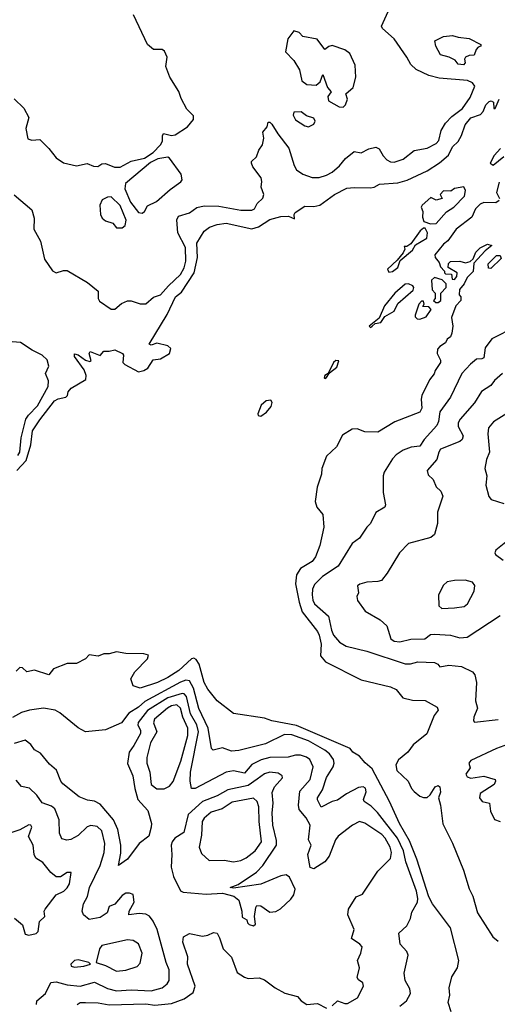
# Model space of a CAD drawing. Extents: x 1552294 to 1694791, y 811929 to 917222.
# Tile 57 of 256: x 1593194 to 1595810, y 839816 to 845200. Entities that reach past the tile are written whole.
import ezdxf

# ---------------------------------------------------------------- set-up
doc = ezdxf.new("R2010")
doc.units = 0

msp = doc.modelspace()

# ---------------------------------------------------------------- linework, layer by layer
at = {"layer": '0CON10XD'}
for points in [[(1593165, 844242.3), (1593260.9, 844160.9), (1593274.2, 844115), (1593271.2, 844055), (1593309.1, 843989.1), (1593330.9, 843890.9), (1593375, 843826.8), (1593395, 843816.3), (1593435, 843829.2), (1593455, 843827.9), (1593565, 843763.8), (1593624.6, 843715), (1593624.6, 843675), (1593631.2, 843661.2), (1593695, 843616.7), (1593715, 843616.7), (1593751.2, 843648.8), (1593785, 843662), (1593805, 843661.9), (1593853.6, 843646.4), (1593885, 843646.7), (1593927.3, 843682.7), (1593965, 843696.2), (1594009.7, 843745), (1594075, 843806), (1594095, 843843.3), (1594105, 843880), (1594101.9, 843955), (1594060.7, 844035), (1594054.6, 844105), (1594064.4, 844125), (1594125, 844144.2), (1594165, 844172.8), (1594205, 844182.5), (1594285, 844179.5), (1594405, 844159.1), (1594465, 844157.7), (1594479.5, 844165), (1594495.6, 844195), (1594525.9, 844224.1), (1594532, 844245), (1594516.7, 844285), (1594521.2, 844315), (1594516.9, 844335), (1594471.2, 844395), (1594463.3, 844415), (1594464.4, 844425), (1594490.4, 844449.6), (1594504.1, 844485.9), (1594524.6, 844515), (1594531.9, 844551.9), (1594526.2, 844585), (1594548.8, 844615), (1594555, 844640), (1594565, 844640), (1594575, 844628), (1594607.5, 844575), (1594668, 844498), (1594697, 844403), (1594709.6, 844379.6), (1594745, 844355.4), (1594795, 844337.3), (1594835, 844337.7), (1594875, 844349.3), (1594905, 844366.7), (1594945, 844400), (1594978.3, 844441.7), (1595025, 844478.9), (1595065, 844471.8), (1595105.4, 844494.6), (1595145, 844502.2), (1595163.1, 844493.1), (1595184.8, 844454.8), (1595204.2, 844434.2), (1595225, 844423.2), (1595245, 844420.9), (1595295, 844437.1), (1595355, 844485.5), (1595425, 844497.6), (1595475, 844522.3), (1595489.9, 844540.1), (1595502.7, 844595), (1595526.5, 844633.5), (1595559.7, 844670.3), (1595619.2, 844715), (1595661.6, 844775), (1595685.8, 844835.8), (1595674.5, 844855), (1595647, 844867), (1595491.1, 844881.1), (1595435, 844895.8), (1595365, 844927.2), (1595335.3, 844955.3), (1595315.1, 844995.1), (1595245.4, 845095.4), (1595181.5, 845151.5), (1595174.6, 845164.6), (1595212.2, 845245)], [(1593165, 844766.4), (1593216.5, 844716.5), (1593243.8, 844665), (1593228.6, 844605), (1593238.8, 844548.8), (1593260.9, 844540.9), (1593305, 844544), (1593355, 844495.6), (1593394.1, 844444.1), (1593435, 844416.9), (1593505, 844400.8), (1593563.9, 844413.9), (1593599.1, 844399.1), (1593622.7, 844397.3), (1593645, 844411.2), (1593665, 844413.8), (1593713.2, 844393.2), (1593745, 844392.9), (1593805, 844426.2), (1593878, 844442), (1593925.7, 844474.3), (1593965.8, 844515), (1593977.1, 844535), (1593976.2, 844565), (1593982.5, 844577.5), (1594025, 844567.1), (1594045, 844570.6), (1594112.9, 844615), (1594147.1, 844655), (1594145.7, 844675), (1594110, 844710), (1594078.5, 844768.5), (1594065, 844807.1), (1594015.9, 844885), (1593994.6, 844945), (1594001.8, 844995), (1593988.1, 845028.1), (1593975, 845037.1), (1593926.8, 845036.8), (1593894.3, 845064.3), (1593816.9, 845226.9)], [(1594965, 844722), (1594978.8, 844735), (1594990, 844765), (1594980, 844795), (1595020.9, 844829.1), (1595034.5, 844885), (1595032, 844952), (1595001.9, 845015), (1594975.3, 845035.3), (1594905, 845058.6), (1594886.5, 845053.5), (1594865, 845037.5), (1594823.2, 845093.2), (1594745, 845107.5), (1594725, 845130), (1594695, 845140), (1594662.5, 845095), (1594650, 845025), (1594695, 844976.7), (1594725.7, 844925.7), (1594738.9, 844865), (1594766.3, 844846.3), (1594817.6, 844842.4), (1594839.6, 844860.4), (1594855, 844900), (1594879.2, 844829.2), (1594900, 844805), (1594880.8, 844779.2), (1594885.9, 844755.9), (1594944.1, 844724.1), (1594965, 844722)], [(1595625, 844952.5), (1595595, 844957.5), (1595579.3, 844979.3), (1595546, 844996), (1595498.3, 845008.3), (1595473.3, 845055), (1595467.5, 845085), (1595515, 845108.8), (1595565, 845113.8), (1595595, 845103.8), (1595655, 845097.5), (1595720, 845065), (1595720, 845055), (1595705, 845050), (1595693, 845037), (1595683, 845007), (1595655, 845004.3), (1595635.7, 844994.3), (1595630, 844985), (1595633.3, 844965), (1595625, 844952.5)], [(1593179.1, 842735), (1593230.3, 842789.7), (1593255.3, 842875), (1593265, 842951.9), (1593305, 843011.9), (1593385, 843115.4), (1593405, 843126.5), (1593447.5, 843135), (1593456.7, 843145), (1593460, 843165), (1593476.2, 843185), (1593557, 843233), (1593558.1, 843255), (1593546.9, 843285), (1593495, 843357.5), (1593495, 843372.5), (1593515, 843366.7), (1593555, 843338), (1593578.8, 843331.2), (1593586.7, 843335), (1593574.2, 843374.2), (1593580, 843385), (1593635, 843363.3), (1593655, 843387.5), (1593685, 843386.7), (1593715, 843394), (1593756.7, 843375), (1593763.3, 843365), (1593760, 843325), (1593770, 843315), (1593845, 843274.2), (1593875, 843280.8), (1593896.2, 843295), (1593925, 843340), (1593965, 843346.2), (1594014, 843375), (1594021.7, 843401.7), (1594005.9, 843415.9), (1593945, 843431.9), (1593915, 843420), (1593903.3, 843425), (1594001.7, 843588.3), (1594046.9, 843685), (1594080.5, 843709.5), (1594149.7, 843815), (1594168.8, 843898.8), (1594165, 843978), (1594205, 844043.8), (1594233.3, 844065), (1594275, 844080.8), (1594325, 844088.2), (1594465, 844056.4), (1594502.3, 844067.7), (1594565, 844107.5), (1594625, 844123.8), (1594666.4, 844126.4), (1594698.3, 844111.7), (1594697.5, 844135), (1594703.3, 844145), (1594755, 844180), (1594805, 844178.8), (1594837.5, 844185), (1594918.8, 844245), (1594985, 844278), (1595025, 844283.3), (1595115, 844280), (1595135.9, 844284.1), (1595165, 844301.2), (1595265, 844308.6), (1595316.7, 844323.3), (1595425.6, 844374.4), (1595493.4, 844416.6), (1595541.6, 844458.4), (1595565, 844504), (1595596.1, 844533.9), (1595613.9, 844566.1), (1595633.8, 844625), (1595665, 844664), (1595717.5, 844682.5), (1595732.3, 844697.7), (1595747.1, 844735), (1595765, 844752.5), (1595775.8, 844755.8), (1595789.3, 844749.3), (1595790, 844715), (1595797.5, 844715), (1595820, 844765)], [(1594775, 844614), (1594805, 844628), (1594811.9, 844645), (1594805, 844662), (1594765, 844674.2), (1594735, 844695.8), (1594696.1, 844693.9), (1594692.3, 844677.7), (1594705, 844651.9), (1594755, 844618.8), (1594775, 844614)], [(1593865, 844142.1), (1593878.2, 844151.8), (1593895, 844182.9), (1593943.8, 844205), (1594018, 844272), (1594076.8, 844313.2), (1594084, 844325), (1594079.4, 844355), (1594015, 844443.3), (1594005, 844448.8), (1593951.2, 844438.8), (1593911.2, 844418.8), (1593774.2, 844305), (1593771.1, 844275), (1593802.1, 844202.1), (1593845, 844145.7), (1593865, 844142.1)], [(1595827.1, 844495), (1595791.9, 844458.1), (1595770, 844415), (1595786, 844405), (1595845, 844451.1)], [(1595819.2, 844310.8), (1595804.4, 844255), (1595821.7, 844221.7)], [(1595443.6, 844083.6), (1595475, 844084.8), (1595531.3, 844148.7), (1595571.4, 844175), (1595629.3, 844235), (1595635.9, 844265.9), (1595625.8, 844285.8), (1595575, 844276.7), (1595555, 844262.5), (1595515, 844263.3), (1595497.5, 844245), (1595507, 844223), (1595475, 844213.3), (1595445, 844227.1), (1595397.5, 844185), (1595393.3, 844175), (1595401.7, 844151.7), (1595399.3, 844119.3), (1595407, 844097), (1595443.6, 844083.6)], [(1593755, 844062.5), (1593772.5, 844075), (1593777, 844103), (1593745, 844183.3), (1593695, 844231.2), (1593675, 844230), (1593646.7, 844215), (1593634, 844185), (1593637.5, 844135), (1593646.7, 844115), (1593665, 844100), (1593705, 844087.5), (1593725, 844062.5), (1593755, 844062.5)], [(1595819.3, 844210.7), (1595800.8, 844199.2), (1595735, 844200), (1595715, 844191.2), (1595689.6, 844165), (1595669.3, 844120.7), (1595584.9, 844055.1), (1595538.7, 843991.3), (1595515, 843971.7), (1595467.7, 843915), (1595469.4, 843899.4), (1595492, 843872), (1595498.3, 843848.3), (1595520, 843825), (1595520, 843815), (1595525, 843810), (1595558.3, 843808.3), (1595561.7, 843781.7), (1595575, 843780), (1595587.5, 843795), (1595590, 843815), (1595540, 843845), (1595543, 843867), (1595552.5, 843877.5), (1595605, 843880), (1595635, 843870), (1595661.7, 843878.3), (1595677, 843893), (1595691.7, 843928.3), (1595715, 843952.5), (1595755, 843972.5), (1595780, 843965), (1595743.3, 843936.7), (1595681.7, 843868.3), (1595677.5, 843822.5), (1595645, 843790), (1595627.5, 843755), (1595602.5, 843725), (1595600, 843695), (1595610, 843685), (1595610, 843665), (1595582.5, 843635), (1595558.3, 843571.7), (1595566.2, 843525), (1595560, 843485), (1595552.5, 843465), (1595535, 843452.5), (1595525, 843432.5), (1595495, 843413.3), (1595482.3, 843397.7), (1595480, 843375), (1595498.3, 843338.3), (1595498.5, 843325), (1595468.8, 843281.2), (1595463, 843263), (1595438.8, 843231.2), (1595397.1, 843145), (1595392, 843125), (1595396.9, 843075), (1595385, 843053.8), (1595248.8, 843001.2), (1595155, 842944), (1595085, 842946.2), (1595042.7, 842962.7), (1595015, 842961.2), (1594962.3, 842927.7), (1594930, 842865), (1594875, 842812.5), (1594848, 842745), (1594846.1, 842713.9), (1594823.9, 842643.9), (1594811.5, 842565), (1594821.1, 842535), (1594853.4, 842493.4), (1594860, 842425), (1594838.5, 842325), (1594815, 842262), (1594795, 842237.1), (1594731.7, 842198.3), (1594709.3, 842165), (1594705.2, 842115), (1594725.2, 842015), (1594741.2, 841961.2), (1594825, 841854.4), (1594834.2, 841835), (1594844.5, 841785), (1594841.7, 841721.7), (1594869.1, 841689.1), (1595065, 841590.8), (1595225, 841552.5), (1595255, 841537.5), (1595292.3, 841492.3), (1595345, 841478.8), (1595415, 841477.5), (1595480.7, 841440.7), (1595485.8, 841424.2), (1595463.8, 841395), (1595424.4, 841295), (1595348.5, 841235), (1595319.5, 841195), (1595267.7, 841152.3), (1595254.6, 841125), (1595259.1, 841095), (1595322.1, 841035), (1595340.4, 840995), (1595355, 840978.8), (1595384.7, 840954.7), (1595405, 840946.8), (1595425, 840946.9), (1595441.2, 840961.2), (1595468.7, 841005), (1595485, 841012.9), (1595495.5, 841005.5), (1595498.1, 840975), (1595488, 840945), (1595499.2, 840905), (1595512, 840802), (1595565, 840697.5), (1595625, 840550), (1595655, 840446.7), (1595676.4, 840406.4), (1595700.9, 840315), (1595784.4, 840185), (1595815, 840161.2)], [(1595215, 843818.8), (1595235, 843823.9), (1595264.5, 843845), (1595277.5, 843882.5), (1595345, 843940), (1595361.8, 843968.2), (1595424.2, 844005), (1595428.1, 844035), (1595415, 844060), (1595405, 844060), (1595387.5, 844045), (1595336.7, 843975), (1595315, 843960), (1595300, 843960), (1595302.5, 843945), (1595293.3, 843925), (1595261.2, 843885), (1595208.8, 843835), (1595215, 843818.8)], [(1595775, 843840), (1595761.7, 843841.7), (1595760, 843865), (1595805, 843910), (1595825, 843910), (1595830, 843895), (1595775, 843840)], [(1595115, 843517.5), (1595125, 843523.3), (1595140.7, 843539.3), (1595172.5, 843545), (1595192.9, 843577.1), (1595244.3, 843605.7), (1595265, 843648), (1595348.3, 843721.7), (1595353.3, 843735), (1595346.7, 843745), (1595323.3, 843755), (1595305, 843754.2), (1595249.3, 843705), (1595192, 843635), (1595162.5, 843567.5), (1595107.5, 843525), (1595115, 843517.5)], [(1595473, 843653), (1595485, 843653.3), (1595500, 843665), (1595500, 843705), (1595530, 843735), (1595530, 843755), (1595507.5, 843777.5), (1595465, 843790), (1595450, 843775), (1595453, 843723), (1595470, 843705), (1595470, 843675), (1595460, 843665), (1595473, 843653)], [(1595385, 843562.5), (1595420, 843575), (1595447.5, 843615), (1595435, 843630), (1595401.7, 843631.7), (1595410, 843645), (1595405, 843660), (1595395, 843660), (1595380, 843645), (1595360, 843585), (1595360, 843575), (1595370, 843565), (1595385, 843562.5)], [(1595908.8, 843521.2), (1595778.9, 843455), (1595742.9, 843405), (1595735, 843351.1), (1595725, 843345.4), (1595695, 843344.5), (1595662.8, 843317.2), (1595614.8, 843265.2), (1595553.4, 843135), (1595495.3, 843055), (1595487.7, 843002.3), (1595478.4, 842981.6), (1595410, 842905), (1595385, 842867.5), (1595338.1, 842861.9), (1595295, 842845.3), (1595255, 842819.6), (1595235, 842797.8), (1595190.5, 842725), (1595184.5, 842705), (1595184.4, 842615), (1595197.7, 842547.7), (1595193.8, 842535), (1595145, 842506), (1595115.8, 842445), (1595095, 842424.2), (1595055, 842364), (1595015, 842336), (1594938.7, 842211.3), (1594853.1, 842155), (1594809.2, 842110.8), (1594798.4, 842085), (1594796.5, 842055), (1594800, 842025), (1594809.3, 842005), (1594885, 841938.5), (1594901.1, 841861.1), (1594912.7, 841835), (1594945, 841796.9), (1594981.9, 841775), (1595095, 841746.6), (1595305, 841677.7), (1595335, 841677.4), (1595375, 841688.1), (1595465, 841684.2), (1595483.8, 841675), (1595495, 841661.2), (1595545, 841669.5), (1595613.8, 841663.8), (1595673, 841633), (1595687, 841617), (1595695.7, 841575.7), (1595690.8, 841475), (1595701.2, 841435), (1595680.8, 841385), (1595678.8, 841365), (1595685, 841358.8), (1595815, 841372.9)], [(1593185, 842816.4), (1593194.9, 842835), (1593202.7, 842912.7), (1593228.5, 843015), (1593242.3, 843037.7), (1593291.6, 843088.4), (1593350.5, 843195), (1593351.6, 843225), (1593335.8, 843265), (1593354.7, 843305), (1593345, 843339.5), (1593318.5, 843365), (1593262.8, 843392.8), (1593198.8, 843435), (1593083.9, 843443.9)], [(1594865, 843237.5), (1594875, 843242.5), (1594891.7, 843268.3), (1594930.5, 843299.5), (1594942.5, 843335), (1594925.7, 843335.7), (1594913.2, 843325), (1594884.2, 843265.8), (1594864.4, 843255), (1594861.2, 843241.2), (1594865, 843237.5)], [(1595838.2, 843265), (1595795, 843226.7), (1595775, 843198.9), (1595723.6, 843166.4), (1595683.8, 843105), (1595605.4, 843015), (1595594.6, 842995), (1595596, 842975), (1595622.5, 842925), (1595617.1, 842905), (1595605, 842893.6), (1595499.3, 842850.7), (1595489.1, 842835), (1595478.5, 842795), (1595425.7, 842735), (1595430.5, 842710.5), (1595459.2, 842685), (1595474.3, 842645), (1595501.2, 842621.2), (1595510.8, 842595), (1595482.6, 842507.4), (1595482, 842445), (1595465.8, 842384.2), (1595445, 842368), (1595324.2, 842335), (1595274.3, 842285), (1595206.6, 842173.4), (1595175, 842134), (1595155, 842127.1), (1595095, 842124.3), (1595057, 842113), (1595045, 842103.3), (1595049.2, 842065), (1595040, 842045), (1595043.4, 842023.4), (1595085.6, 841965), (1595168.6, 841918.6), (1595203.8, 841885), (1595227.5, 841815), (1595245, 841801.1), (1595275, 841797.5), (1595336.9, 841813.1), (1595412.5, 841815), (1595442.9, 841837.1), (1595465, 841840.4), (1595553.8, 841833.8), (1595605, 841819.7), (1595645, 841822.6), (1595825, 841941.2)], [(1594515, 843031.6), (1594545, 843053), (1594571, 843085), (1594576.1, 843106.1), (1594569.1, 843119.1), (1594544, 843116), (1594517.4, 843092.6), (1594497.9, 843045), (1594500.6, 843035), (1594515, 843031.6)], [(1595875.8, 843055), (1595789.1, 843000.9), (1595762.1, 842967.9), (1595757.5, 842935), (1595767.1, 842835), (1595750.6, 842795), (1595741.1, 842745), (1595752.2, 842705), (1595746, 842655), (1595763.4, 842593.4), (1595775.8, 842575.8), (1595844.6, 842554.6)], [(1595865, 842350.9), (1595801.1, 842298.9), (1595795.8, 842285), (1595800, 842275), (1595841.2, 842245)], [(1595505, 841979.4), (1595575, 841984.6), (1595628.2, 841991.8), (1595645.6, 842005), (1595682.2, 842075), (1595685.8, 842105), (1595674.3, 842124.3), (1595634.5, 842134.5), (1595575, 842132.7), (1595534.7, 842125.3), (1595515, 842108), (1595486.9, 842055), (1595488.9, 841995), (1595505, 841979.4)], [(1595369.7, 840609.7), (1595329.7, 840709.7), (1595273.5, 840805), (1595220.2, 840925), (1595125, 841104.2), (1595086.4, 841136.4), (1595055, 841172.7), (1595018.6, 841195), (1595004.6, 841214.6), (1594710.1, 841340.1), (1594575, 841366.7), (1594535, 841380.8), (1594365, 841405.7), (1594275, 841474.4), (1594225, 841538.1), (1594205, 841576.2), (1594176.4, 841676.4), (1594161.5, 841701.5), (1594147.9, 841707.9), (1594135, 841705.4), (1594065, 841640.6), (1594005, 841602.3), (1593949.4, 841575), (1593855, 841544.3), (1593815, 841556.7), (1593802.5, 841595), (1593825.8, 841634.2), (1593894, 841705), (1593900, 841725), (1593875, 841731.4), (1593775, 841734.4), (1593725, 841743.3), (1593685, 841731.8), (1593655, 841733.1), (1593625, 841719.4), (1593575, 841727.5), (1593555, 841704), (1593505, 841678.8), (1593455, 841679.2), (1593380.3, 841649.7), (1593355, 841617.5), (1593275, 841642.5), (1593233, 841633), (1593210, 841655), (1593195, 841657.5), (1593175, 841637.5)], [(1594146, 841544), (1594123.9, 841583.9), (1594105, 841587.6), (1594075, 841577.6), (1593879, 841471), (1593845, 841440.6), (1593792.7, 841407.3), (1593752.5, 841355), (1593665, 841317.1), (1593554.8, 841304.8), (1593515, 841327.6), (1593415, 841409.7), (1593388.4, 841425), (1593325, 841434.7), (1593248.4, 841425), (1593205, 841410.5), (1593156, 841384)], [(1595276.7, 839805), (1595311.8, 839835), (1595333.8, 839875), (1595331.1, 839901.1), (1595304.4, 839945), (1595299.2, 839985), (1595321.5, 840085), (1595314.2, 840105), (1595278, 840145), (1595271.2, 840205), (1595314.6, 840245.4), (1595333.5, 840285), (1595341.3, 840318.7), (1595372.9, 840375), (1595375.3, 840394.7), (1595367, 840435), (1595309.2, 840595), (1595296.4, 840655), (1595263.5, 840725), (1595154, 840865), (1595119.2, 840899.2), (1595080, 840925), (1595076.2, 840935), (1595092.2, 840977.8), (1595088.3, 840998.3), (1595075, 841005.8), (1595049.3, 841000.7), (1594983.6, 840966.4), (1594935, 840931.1), (1594905, 840923.9), (1594844.5, 840894.5), (1594824.6, 840934.6), (1594825.5, 840945), (1594852, 840988), (1594873.8, 841056.2), (1594911.7, 841115), (1594916.8, 841135), (1594913.5, 841155), (1594891.6, 841185), (1594864.6, 841205), (1594776, 841256), (1594685, 841288.8), (1594645, 841291.7), (1594539.7, 841240.3), (1594395, 841202.7), (1594355, 841200), (1594305, 841218.6), (1594253.3, 841205), (1594244.5, 841215), (1594226.6, 841325), (1594175, 841433.8), (1594146, 841544)], [(1594905, 839807.5), (1594935, 839834.3), (1594975, 839819.7), (1594989.9, 839820.1), (1595045, 839850.8), (1595076.9, 839915), (1595073, 839933), (1595048.8, 839948.8), (1595042.5, 839962.5), (1595054.2, 840015), (1595044.6, 840055), (1595062.8, 840095), (1595069.1, 840129.1), (1595056.7, 840145), (1595011.4, 840175), (1595025.8, 840225), (1594990.3, 840305), (1594994.5, 840335.5), (1595036.7, 840403.3), (1595072, 840418), (1595155.7, 840544.3), (1595225, 840613.3), (1595230, 840645), (1595223.8, 840675), (1595195.7, 840725), (1595176.5, 840745), (1595085, 840806.2), (1595055, 840814.5), (1595016.9, 840795), (1594937.5, 840735), (1594924.1, 840715), (1594889.6, 840625), (1594865, 840595.5), (1594805, 840555.6), (1594785, 840564.2), (1594772.8, 840635), (1594790, 840685), (1594775.9, 840715.9), (1594785.3, 840795), (1594762.9, 840835), (1594725, 840880.4), (1594720.9, 840905), (1594728.6, 840981.4), (1594784.7, 841045), (1594802.2, 841115), (1594782.7, 841155), (1594765, 841167.6), (1594732.7, 841177.3), (1594705, 841178.2), (1594665, 841167.9), (1594565, 841165.2), (1594516.6, 841153.4), (1594465, 841126.4), (1594425, 841078.9), (1594365, 841092.2), (1594325, 841085.4), (1594155, 840995.3), (1594135.4, 840995.4), (1594127.1, 841035), (1594130.6, 841085), (1594174, 841306), (1594164, 841344), (1594130.5, 841405), (1594108.5, 841498.5), (1594095, 841514), (1594085, 841516.2), (1594005, 841491.4), (1593895, 841422.2), (1593842.9, 841357.1), (1593842, 841342), (1593856.1, 841315), (1593856.6, 841296.6), (1593818.7, 841231.3), (1593793.3, 841195), (1593785, 841132.5), (1593814.1, 841065), (1593824.8, 840995), (1593842.3, 840935), (1593896, 840875), (1593915.6, 840805), (1593914.6, 840785), (1593901.5, 840735), (1593848, 840695), (1593785, 840609.7), (1593735, 840574.4), (1593747.6, 840642.4), (1593747.9, 840685), (1593731.8, 840771.8), (1593708.3, 840825), (1593635, 840909.4), (1593605, 840925.8), (1593565, 840931.3), (1593521, 840951), (1593431.4, 841021.4), (1593419.7, 841035), (1593395.9, 841095.9), (1593358.4, 841128.4), (1593308.3, 841188.3), (1593275, 841207.1), (1593255.9, 841235.9), (1593225, 841260), (1593165, 841241.1)], [(1593985, 840993.2), (1594015, 841008.2), (1594035.2, 841034.8), (1594077.3, 841145), (1594115.2, 841285), (1594115.8, 841325), (1594088.5, 841385), (1594075, 841435.9), (1594055, 841453), (1594025, 841447.4), (1594003.8, 841435), (1593933, 841375), (1593927.6, 841355), (1593945.3, 841305), (1593910.3, 841245), (1593890.8, 841165), (1593890.2, 841135), (1593907.6, 841085), (1593915, 841018.1), (1593945, 840993.2), (1593985, 840993.2)], [(1595885.7, 841244.3), (1595804.3, 841215), (1595665, 841148.6), (1595653.1, 841135), (1595661.7, 841108.3), (1595637.5, 841075), (1595645, 841060), (1595665, 841052.5), (1595735, 841063.3), (1595797.5, 841045), (1595800, 841035), (1595793, 841017), (1595715, 840968.8), (1595711.4, 840945), (1595726.7, 840925), (1595767.5, 840915), (1595772.7, 840872.7), (1595795, 840826.2), (1595825, 840815.8)], [(1594475, 840244.3), (1594486.4, 840253.6), (1594480, 840295), (1594486.7, 840345), (1594493.6, 840356.4), (1594515, 840353.8), (1594565, 840320), (1594596.9, 840323.1), (1594622.6, 840337.4), (1594679.1, 840390.9), (1594695.3, 840415), (1594702.1, 840445), (1594671.4, 840511.4), (1594654, 840524), (1594625, 840518.5), (1594515, 840472.2), (1594365, 840450), (1594347.5, 840455), (1594390, 840470), (1594491, 840539), (1594525, 840575.5), (1594601.1, 840685), (1594601.1, 840711.1), (1594579.7, 840795), (1594576.7, 840863.3), (1594582, 840915), (1594576, 840974), (1594590, 841005), (1594633.3, 841055), (1594631.2, 841065), (1594609.6, 841079.6), (1594565, 841085.7), (1594534.8, 841075.2), (1594495, 841047.4), (1594445, 841012.9), (1594335, 840989), (1594275, 840955.2), (1594195, 840923.8), (1594117, 840853), (1594092.9, 840755), (1594043.8, 840725), (1594028.7, 840705), (1594024.1, 840685), (1594028.2, 840635), (1594024.2, 840565), (1594035.9, 840514.1), (1594075, 840435.7), (1594089.3, 840429.3), (1594215, 840417.5), (1594305, 840423.8), (1594367.8, 840407.8), (1594393.5, 840385), (1594411.2, 840325), (1594412.5, 840292.5), (1594438.3, 840278.3), (1594441.7, 840261.7), (1594451.7, 840251.7), (1594475, 840244.3)], [(1593287.3, 839815), (1593288.6, 839835), (1593336.2, 839875), (1593365.3, 839934.7), (1593395, 839939.3), (1593455, 839922.7), (1593525, 839914.3), (1593605, 839937.1), (1593675, 839902.9), (1593725, 839888.5), (1593805, 839894.8), (1593915, 839889.3), (1593974.3, 839905.7), (1594002.5, 839927.5), (1594012.3, 839945), (1594013.6, 840005), (1593996.9, 840045), (1593947.5, 840225), (1593925, 840270), (1593905, 840297.1), (1593885, 840308.7), (1593848.4, 840311.6), (1593792.5, 840305), (1593793.8, 840325), (1593821.9, 840375), (1593815.8, 840415.8), (1593795, 840423.8), (1593775, 840423.8), (1593755, 840411.4), (1593715, 840362.5), (1593685, 840350), (1593674.3, 840315), (1593635, 840289.6), (1593575, 840280), (1593543.8, 840305), (1593537.5, 840325), (1593544.7, 840365), (1593566, 840405), (1593576.2, 840455), (1593635.2, 840575), (1593657.5, 840645), (1593660.6, 840695), (1593643.7, 840763.7), (1593617.9, 840787.9), (1593585, 840793.9), (1593564.2, 840785.8), (1593515, 840739.6), (1593475, 840716.4), (1593453, 840713), (1593425, 840720), (1593412.1, 840752.1), (1593411.5, 840825), (1593387.5, 840885), (1593368.3, 840898.3), (1593317.1, 840917.1), (1593288.5, 840958.5), (1593248.4, 840998.4), (1593205, 841007.1), (1593175, 841042.2)], [(1594365, 840593.9), (1594405, 840602.9), (1594435, 840617.2), (1594483.3, 840655), (1594518.1, 840705), (1594505.8, 840815), (1594504.5, 840895), (1594494.3, 840925), (1594475, 840943.1), (1594358.6, 840921.4), (1594303.1, 840885), (1594243.5, 840866.5), (1594205, 840834.3), (1594193.8, 840815), (1594190.3, 840739.7), (1594176.7, 840675), (1594189.5, 840639.5), (1594231.5, 840601.5), (1594315, 840604), (1594365, 840593.9)], [(1593245, 840192.9), (1593285, 840202.9), (1593295, 840213.8), (1593302.3, 840267.7), (1593332.5, 840295), (1593328.8, 840325), (1593334.2, 840335), (1593395, 840414.6), (1593436, 840435), (1593455, 840452.5), (1593467.3, 840475), (1593477.3, 840537.3), (1593455, 840535.6), (1593417.3, 840512.7), (1593395, 840513.5), (1593365, 840535.6), (1593320.8, 840590.8), (1593283.1, 840615), (1593274.7, 840634.7), (1593269.2, 840685), (1593243.3, 840733.3), (1593261.9, 840785), (1593256.2, 840795), (1593245, 840796.4), (1593195, 840768.9), (1593146.2, 840753.8)], [(1595556.7, 839775), (1595539.6, 839825), (1595550.2, 839865), (1595545.7, 839905), (1595561.4, 839965), (1595591.9, 840015), (1595598.7, 840055), (1595553.2, 840233.2), (1595455.2, 840365), (1595435, 840402.9), (1595369.7, 840609.7)], [(1593166.7, 840286.7), (1593209.4, 840249.4), (1593225, 840199.2), (1593245, 840192.9)], [(1593509.5, 839815), (1593525, 839824.6), (1593555, 839826), (1593625, 839823.9), (1593685, 839813), (1593885, 839817.6), (1593935, 839810.5), (1594025, 839820.4), (1594095.5, 839845), (1594145, 839880.9), (1594155.8, 839914.2), (1594113.8, 840035), (1594115.2, 840075.2), (1594088.5, 840155), (1594091.9, 840185), (1594125, 840202.5), (1594195, 840188.5), (1594225, 840193.2), (1594255, 840208.1), (1594275, 840203.8), (1594289.4, 840179.4), (1594309.2, 840119.2), (1594355, 840072.9), (1594385, 839989.5), (1594425, 839964.5), (1594445, 839957.5), (1594505, 839960.6), (1594535, 839950), (1594593.3, 839905), (1594645.8, 839875.8), (1594715, 839858.6), (1594736.2, 839835), (1594767.5, 839815), (1594825, 839820.5), (1594875, 839794.7)], [(1593725, 839996.2), (1593775, 840002.3), (1593837.3, 840022.7), (1593855, 840040), (1593865.5, 840095), (1593845, 840145.8), (1593815, 840164.3), (1593785, 840167.3), (1593645, 840137.5), (1593631.9, 840118.1), (1593613.3, 840045), (1593665, 840027.3), (1593725, 839996.2)], [(1593495, 840018.5), (1593545, 840023.3), (1593582.5, 840035), (1593572.5, 840045), (1593515, 840058.4), (1593495, 840055.4), (1593474.2, 840035), (1593476, 840025), (1593495, 840018.5)]]:
    msp.add_lwpolyline(points, dxfattribs=at)

doc.saveas('drawing.dxf')
